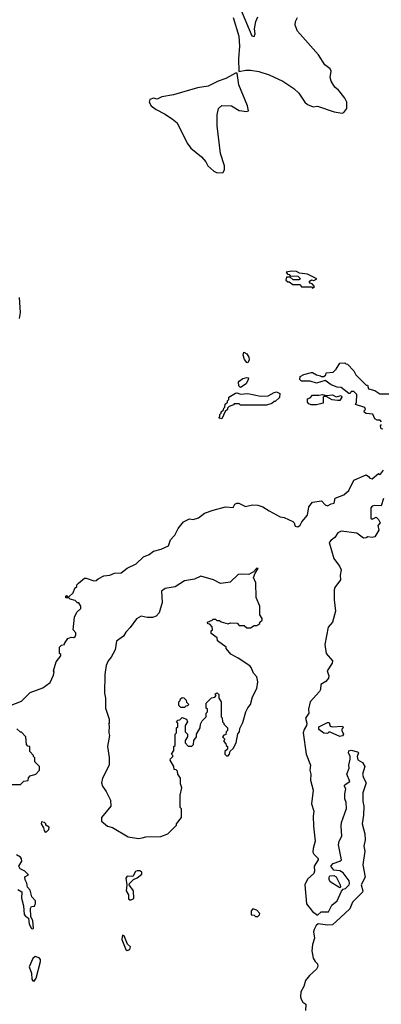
# Model space of a CAD drawing. Extents: x 2239805 to 2396427, y 665731 to 772158.
# Tile 62 of 256: x 2324669 to 2327577, y 695674 to 703589. Entities that reach past the tile are written whole.
import ezdxf

# ---------------------------------------------------------------- set-up
doc = ezdxf.new("R2010")
doc.units = 0

msp = doc.modelspace()

# ---------------------------------------------------------------- linework, layer by layer
at = {"layer": '0CON05XD'}
for points in [[(2326437.5, 703695), (2326535, 703457.5), (2326555, 703452.5)], [(2326385, 703606.7), (2326431.9, 703455), (2326436.9, 703375), (2326429.2, 703275), (2326431.7, 703171.7), (2326487, 703183), (2326525, 703183.3), (2326593, 703173), (2326675, 703146.2), (2326785, 703093.3), (2326872.5, 703035), (2326915, 702997.5), (2326962.5, 702925), (2326985, 702907.5), (2327028.3, 702888.3), (2327065, 702892.5), (2327197, 702847), (2327261.7, 702838.3), (2327276.4, 702843.6), (2327300, 702875), (2327301.2, 702925), (2327285, 702956.7), (2327245.6, 703005.6), (2327233.2, 703023.2), (2327202.9, 703045), (2327175, 703093.8), (2327165.6, 703125), (2327172.9, 703175), (2327165, 703193.8), (2327123.3, 703225), (2327072.5, 703305), (2326902.5, 703495), (2326883.3, 703545), (2326887.5, 703575), (2326902.5, 703605)], [(2326555, 703452.5), (2326562.5, 703475), (2326558.8, 703515), (2326568.8, 703575), (2326585, 703612.5)], [(2326258.3, 702358.3), (2326305, 702360), (2326317.5, 702385), (2326317.5, 702415), (2326283.6, 702513.6), (2326256.7, 702735), (2326257, 702823), (2326267.5, 702875), (2326295, 702897.5), (2326373, 702897), (2326435, 702858.8), (2326495, 702850), (2326510, 702855), (2326502.5, 702895), (2326431.2, 703065), (2326418.3, 703158.3), (2326405, 703157.5), (2326327.5, 703115), (2326265, 703093.3), (2326185.3, 703054.7), (2326100, 703040), (2325905, 702983.9), (2325812.2, 702967.8), (2325775, 702950), (2325745, 702956.7), (2325715, 702945.7), (2325710.6, 702925), (2325726.7, 702896.7), (2325765.9, 702865.9), (2325835, 702831.2), (2325895, 702792.5), (2325935, 702760), (2326016.7, 702595), (2326046.1, 702556.1), (2326132.5, 702485), (2326167.5, 702445), (2326183.6, 702413.6), (2326230.7, 702370.7), (2326258.3, 702358.3)], [(2327025, 701430), (2327040, 701445), (2327020, 701465), (2327005, 701470), (2326997.5, 701485), (2327015, 701496.7), (2327035, 701493.3), (2327060, 701505), (2326985, 701542), (2326920.7, 701550.7), (2326895, 701563.3), (2326855, 701566.7), (2326811.7, 701558.3), (2326821.7, 701541.7), (2326835, 701540), (2326845, 701530), (2326907, 701527), (2326927.5, 701505), (2326915, 701497.5), (2326868.3, 701498.3), (2326845, 701520), (2326815, 701520), (2326810, 701495), (2326825, 701480), (2326835, 701480), (2326865, 701460), (2326925, 701460), (2326935, 701440), (2327015, 701440), (2327025, 701430)], [(2324665.7, 701355), (2324672, 701235), (2324665, 701187.5)], [(2326505, 700830), (2326495, 700832.5), (2326476.1, 700856.1), (2326467.5, 700892.5), (2326473, 700917), (2326495, 700902.5), (2326512, 700875), (2326514, 700855), (2326505, 700830)], [(2327580, 700355), (2327568.3, 700368.3), (2327545, 700370), (2327525, 700380), (2327508.3, 700418.3), (2327455, 700422.5), (2327441.7, 700431.7), (2327440, 700445), (2327450, 700455), (2327445, 700470), (2327370, 700495), (2327377.5, 700515), (2327380, 700575), (2327355, 700600), (2327335, 700600), (2327326.7, 700583.3), (2327315, 700582.5), (2327255, 700632.5), (2327223.6, 700633.6), (2327175, 700653.8), (2327125, 700687.5), (2327055, 700667.5), (2327005, 700683.3), (2326935, 700683.3), (2326922.5, 700695), (2326925, 700720), (2326955, 700737.5), (2327015, 700752.5), (2327025, 700752.5), (2327055, 700732.5), (2327087, 700727), (2327095, 700720), (2327115, 700720), (2327130, 700735), (2327135, 700750), (2327190, 700755), (2327215, 700780), (2327243, 700827), (2327285, 700830), (2327291.7, 700821.7), (2327305, 700820), (2327357.5, 700765), (2327372.5, 700735), (2327455, 700650), (2327465, 700650), (2327475, 700622.5), (2327525, 700607.5), (2327565, 700580), (2327655, 700580)], [(2326445, 700632.5), (2326432.5, 700645), (2326430, 700675), (2326435, 700682.5), (2326465, 700703.3), (2326495, 700712.5), (2326508.3, 700708.3), (2326507.5, 700695), (2326489.3, 700660.7), (2326445, 700632.5)], [(2326295, 700380), (2326270, 700385), (2326280, 700395), (2326280, 700415), (2326290, 700425), (2326290, 700435), (2326308.3, 700451.7), (2326310, 700465), (2326320, 700475), (2326321.7, 700498.3), (2326340, 700515), (2326340, 700525), (2326350, 700535), (2326350, 700555), (2326405, 700587.5), (2326415, 700590), (2326445, 700577.5), (2326505, 700582.5), (2326605, 700562.5), (2326666.4, 700563.6), (2326715, 700592.5), (2326735, 700597.5), (2326760, 700585), (2326758.3, 700551.7), (2326725, 700520), (2326715, 700520), (2326697, 700503), (2326655, 700490), (2326445, 700490), (2326435, 700500), (2326395, 700500), (2326388.3, 700491.7), (2326355, 700480), (2326340, 700465), (2326340, 700455), (2326321.7, 700438.3), (2326295, 700380)], [(2327055, 700492.5), (2327013, 700493), (2326995, 700500), (2326983, 700513), (2326985, 700540), (2327005, 700550), (2327025, 700570), (2327075, 700570), (2327105, 700576.7), (2327135, 700567.5), (2327185, 700572.5), (2327215, 700557.5), (2327255, 700566.7), (2327260, 700555), (2327245, 700527.5), (2327225, 700527.5), (2327183, 700533), (2327135, 700560), (2327115, 700560), (2327110, 700555), (2327110, 700505), (2327055, 700492.5)], [(2327588.3, 700298.3), (2327575, 700300), (2327570, 700325), (2327580, 700335)], [(2324588.3, 698071.7), (2324685, 698110), (2324755, 698180), (2324855, 698217.5), (2324915, 698260), (2324941.7, 698318.3), (2324947.5, 698345), (2324942.5, 698355), (2324963.3, 698426.7), (2325000, 698475), (2325000, 698485), (2324990, 698495), (2324990, 698545), (2325005, 698560), (2325030, 698565), (2325030, 698575), (2325057, 698613), (2325083.9, 698626.1), (2325105, 698623.3), (2325115, 698630), (2325121.2, 698645), (2325120.7, 698660.7), (2325100, 698685), (2325110, 698785), (2325130, 698825), (2325160, 698855), (2325160, 698875), (2325145, 698900), (2325135, 698900), (2325115, 698920), (2325075, 698930), (2325065, 698940), (2325041.7, 698941.7), (2325040, 698955), (2325045, 698960), (2325051.7, 698951.7), (2325065, 698950), (2325098.3, 698981.7), (2325111.7, 699018.3), (2325128.3, 699031.7), (2325130, 699045), (2325141.7, 699058.3), (2325190.7, 699099.3), (2325205, 699100), (2325265, 699077.5), (2325285, 699080), (2325300, 699095), (2325345, 699117.5), (2325395, 699122.5), (2325431.7, 699138.3), (2325485, 699142.9), (2325535, 699180), (2325605, 699214.4), (2325665, 699270.5), (2325709.4, 699290.6), (2325745, 699315.5), (2325808.3, 699331.7), (2325865, 699360), (2325883, 699407), (2325916.3, 699443.7), (2325945, 699497.5), (2325987, 699553), (2326033.9, 699576.1), (2326065, 699571.2), (2326106.6, 699583.4), (2326155, 699622.5), (2326225, 699646), (2326323.6, 699673.6), (2326385, 699667.5), (2326400, 699695), (2326415, 699702.5), (2326431.7, 699701.7), (2326485, 699674.2), (2326541.2, 699688.8), (2326585, 699685.7), (2326625, 699673.1), (2326675, 699639.2), (2326765, 699592.9), (2326796.4, 699586.4), (2326865, 699554), (2326876, 699545), (2326885, 699516.7), (2326905, 699512), (2326923.8, 699525), (2326938.3, 699551.7), (2326984.2, 699605), (2326995, 699673.3), (2327025, 699709.2), (2327095, 699720), (2327125, 699690), (2327145, 699680), (2327175, 699697.5), (2327198.3, 699701.7), (2327207, 699743), (2327275, 699770), (2327317.3, 699802.7), (2327355, 699886.7), (2327455, 699928.8), (2327475, 699917.5), (2327485, 699902.5), (2327505, 699897.5), (2327555, 699940), (2327563, 699933), (2327570, 699935), (2327595, 699966.7)], [(2327595, 699740), (2327575, 699680), (2327525, 699682.5), (2327505, 699676.7), (2327493.3, 699665), (2327491.7, 699581.7), (2327505, 699572.5), (2327535, 699590), (2327555, 699570), (2327567.5, 699545), (2327548.3, 699521.7), (2327557.5, 699485), (2327525, 699432.5), (2327505, 699426.7), (2327468.3, 699431.7), (2327455, 699422.5), (2327435, 699420), (2327381.7, 699461.7), (2327255, 699476.7), (2327226.7, 699463.3), (2327203.9, 699426.1), (2327173.3, 699405), (2327156.7, 699385), (2327195, 699257.5), (2327241.2, 699195), (2327253.8, 699165), (2327246.4, 699123.6), (2327248.8, 699085), (2327204.3, 699025), (2327198.9, 699005), (2327198.9, 698925), (2327209.2, 698835), (2327184.3, 698745.7), (2327148.9, 698705), (2327122.5, 698565), (2327132.5, 698495), (2327184, 698435), (2327182, 698415), (2327140.8, 698355), (2327154, 698315), (2327152, 698295), (2327130.5, 698269.5), (2327090, 698245), (2327088, 698205), (2327080.8, 698189.2), (2327005.8, 698105), (2326992.9, 698045), (2326994, 698015), (2326968, 697975), (2326977.5, 697935), (2326976, 697915), (2326956.1, 697883.9), (2326950, 697855), (2326974.2, 697685), (2327008, 697595), (2327002, 697555), (2327009.4, 697525), (2327008.6, 697475), (2327030, 697395), (2327015.7, 697285), (2327035.7, 697225.7), (2327030, 697185), (2327032.5, 697105), (2327046.2, 696985), (2327028.8, 696925), (2327027, 696897), (2327035, 696880), (2327070, 696845), (2327070, 696835), (2327037.5, 696785), (2327040, 696745), (2327033.8, 696725), (2326985, 696680), (2326963.1, 696635), (2326975, 696482.5), (2327025, 696420), (2327065, 696390), (2327093, 696417), (2327153.6, 696416.4), (2327179.5, 696470.5), (2327222.5, 696505), (2327257.5, 696582.5), (2327271.7, 696598.3), (2327290, 696605), (2327320, 696635), (2327322.5, 696645), (2327320, 696665), (2327271.7, 696731.7), (2327245, 696746.7), (2327195, 696752.5), (2327172.5, 696785), (2327190, 696805), (2327245, 696823.3), (2327256.7, 696835), (2327234, 696955), (2327238.8, 696985), (2327260, 697025), (2327253.3, 697105), (2327257.5, 697135), (2327296.4, 697246.4), (2327293.8, 697295), (2327283.8, 697325), (2327283.8, 697365), (2327292.5, 697405), (2327282.5, 697425), (2327282.5, 697435), (2327294.1, 697445.9), (2327323.3, 697465), (2327301.2, 697525), (2327319.3, 697570.7), (2327316.2, 697595), (2327326.7, 697645), (2327327, 697667), (2327312.5, 697695), (2327315, 697710), (2327335, 697717.5), (2327385, 697702.5), (2327392.5, 697695), (2327383.3, 697665), (2327389.3, 697639.3), (2327427, 697617), (2327444, 697585), (2327425.8, 697525), (2327434.3, 697494.3), (2327456, 697455), (2327429.4, 697375), (2327428.6, 697305), (2327437.6, 697267.6), (2327434, 697195), (2327422, 697125), (2327444, 697045), (2327447.5, 696995), (2327436.7, 696945), (2327445.6, 696905), (2327428.6, 696795), (2327447.1, 696695), (2327416.2, 696635), (2327429.2, 696585), (2327425.7, 696574.3), (2327345.8, 696494.2), (2327325, 696441.2), (2327248.1, 696371.9), (2327185, 696312.5), (2327145, 696310), (2327069.2, 696320.8), (2327053.8, 696306.2), (2327036.7, 696275), (2327033.3, 696255), (2327040.6, 696205), (2327022.9, 696155), (2327017.7, 696102.3), (2327028, 696045), (2327045, 696017.5), (2327065, 696000), (2327066.4, 695976.4), (2327056.7, 695955), (2326999.2, 695905), (2326968.6, 695865), (2326953.1, 695816.9), (2326931.1, 695775), (2326926.9, 695735), (2326931.9, 695715), (2326945, 695690), (2326970, 695675), (2326966.7, 695625)], [(2325625, 697007.5), (2325655, 697012.5), (2325685, 697020), (2325805, 697022.5), (2325860, 697045), (2325930, 697115), (2325930, 697125), (2325970, 697175), (2325970, 697245), (2325960, 697255), (2325960, 697355), (2325972.5, 697415), (2325962.5, 697445), (2325961.7, 697491.7), (2325940, 697525), (2325938.3, 697548.3), (2325928.3, 697558.3), (2325911.7, 697561.7), (2325910, 697585), (2325880, 697635), (2325883, 697647), (2325900, 697665), (2325900, 697675), (2325890, 697685), (2325910, 697715), (2325910, 697745), (2325920, 697755), (2325920, 697845), (2325930, 697855), (2325930, 697895), (2325940, 697905), (2325940, 697935), (2325931.7, 697948.3), (2325941.7, 697958.3), (2325958.3, 697961.7), (2325975, 697980), (2326010, 697965), (2326017.5, 697945), (2326000, 697915), (2326000, 697865), (2326020, 697845), (2326020, 697825), (2326000, 697795), (2326000, 697775), (2326025, 697750), (2326055, 697750), (2326067, 697763), (2326070, 697795), (2326090, 697825), (2326090, 697845), (2326120, 697895), (2326122.5, 697925), (2326137, 697953), (2326170, 697985), (2326170, 698015), (2326180, 698025), (2326180, 698045), (2326170, 698055), (2326170, 698095), (2326211.7, 698138.3), (2326238.3, 698141.7), (2326250, 698155), (2326241.7, 698168.3), (2326258.3, 698178.3), (2326270, 698165), (2326270, 698135), (2326290, 698105), (2326290, 697985), (2326297, 697977), (2326300, 697945), (2326310, 697935), (2326310, 697925), (2326340, 697895), (2326340, 697875), (2326330, 697865), (2326328.3, 697841.7), (2326311.7, 697838.3), (2326300, 697825), (2326320, 697805), (2326310, 697795), (2326310, 697785), (2326328.3, 697768.3), (2326330, 697755), (2326340, 697745), (2326340, 697725), (2326320, 697705), (2326320, 697685), (2326331.7, 697671.7), (2326345, 697670), (2326357.5, 697685), (2326361.7, 697708.3), (2326385, 697730), (2326410, 697775), (2326423, 697847), (2326437.5, 697865), (2326438.3, 697891.7), (2326465, 697940), (2326488.8, 698025), (2326504.1, 698055.9), (2326525.6, 698084.4), (2326540.8, 698145), (2326577, 698213), (2326583.8, 698265), (2326577.5, 698305), (2326550, 698335), (2326531.7, 698381.7), (2326520, 698395), (2326425, 698457.5), (2326367, 698487), (2326330, 698535), (2326330, 698545), (2326260, 698595), (2326258.3, 698618.3), (2326210, 698655), (2326210, 698675), (2326220, 698685), (2326218.3, 698708.3), (2326198.3, 698728.3), (2326181.7, 698731.7), (2326180, 698745), (2326218.3, 698761.7), (2326225, 698770), (2326245, 698770), (2326255, 698760), (2326275, 698760), (2326288.3, 698748.3), (2326345, 698732.5), (2326365, 698740), (2326417, 698737), (2326435, 698720), (2326475, 698720), (2326495, 698700), (2326525, 698700), (2326555, 698720), (2326575, 698720), (2326600, 698735), (2326600, 698745), (2326618.3, 698761.7), (2326620, 698775), (2326600, 698805), (2326600, 698875), (2326570, 698945), (2326567, 699063), (2326550, 699105), (2326561.7, 699138.3), (2326588.3, 699178.3), (2326575, 699180), (2326550, 699150), (2326511.7, 699128.3), (2326455, 699132.5), (2326425, 699127.5), (2326362.5, 699067.5), (2326346.4, 699063.6), (2326285, 699057.5), (2326227, 699087), (2326125, 699115.8), (2326075, 699091.2), (2325995, 699076.7), (2325919.1, 699030.9), (2325840, 699015), (2325810, 698995), (2325815.9, 698904.1), (2325790.5, 698819.5), (2325766.8, 698793.2), (2325737.9, 698782.1), (2325695, 698783.1), (2325645, 698794.4), (2325607.8, 698772.2), (2325557.8, 698702.2), (2325522.9, 698665), (2325505, 698633.8), (2325447.9, 698592.1), (2325437, 698523), (2325406, 698464), (2325380, 698435), (2325363.9, 698396.1), (2325353.6, 698325), (2325350.8, 698175), (2325360, 698135), (2325360, 698055), (2325390, 697965), (2325390, 697935), (2325382.5, 697925), (2325390, 697915), (2325386.7, 697855), (2325391.2, 697835), (2325375.8, 697745), (2325388.3, 697658.3), (2325388.5, 697595), (2325335, 697490.8), (2325328.2, 697455), (2325335, 697426), (2325365.7, 697385), (2325399.5, 697315), (2325403.2, 697266.8), (2325328.6, 697175), (2325326, 697145), (2325375, 697105.6), (2325415, 697093.8), (2325541.3, 697021.3), (2325625, 697007.5)], [(2325995, 698060), (2325965, 698060), (2325950, 698075), (2325950, 698105), (2325960, 698115), (2325961.7, 698128.3), (2325975, 698140), (2325988.3, 698138.3), (2326008.3, 698118.3), (2326011.7, 698101.7), (2326030, 698085), (2326018.3, 698071.7), (2326005, 698070), (2325995, 698060)], [(2327245, 697826.7), (2327165, 697860), (2327155, 697860), (2327145, 697850), (2327115, 697853.8), (2327075, 697883.3), (2327073.8, 697905), (2327145, 697940), (2327158.3, 697938.3), (2327165, 697910), (2327183.3, 697903.3), (2327265, 697910), (2327270, 697895), (2327260, 697885), (2327260, 697875), (2327272.5, 697845), (2327265, 697832.5), (2327245, 697826.7)], [(2324525, 697440), (2324675, 697440), (2324701.7, 697468.3), (2324738.3, 697471.7), (2324740, 697495), (2324755, 697510), (2324800, 697525), (2324830, 697555), (2324830, 697585), (2324791.7, 697621.7), (2324790, 697655), (2324780, 697665), (2324780, 697675), (2324750, 697705), (2324750, 697745), (2324735, 697750), (2324723, 697763), (2324720, 697825), (2324685, 697860), (2324675, 697860), (2324647, 697887)], [(2324875, 697057.5), (2324885, 697060), (2324905, 697080), (2324906.7, 697096.7), (2324880, 697115), (2324880, 697125), (2324870, 697135), (2324845, 697140), (2324843.3, 697125), (2324861.7, 697091.7), (2324865, 697070), (2324875, 697057.5)], [(2324775, 696280), (2324780, 696285), (2324776.2, 696345), (2324758.3, 696378.3), (2324757.5, 696445), (2324765, 696460), (2324788.3, 696461.7), (2324797.5, 696485), (2324797.5, 696505), (2324766.4, 696536.4), (2324755, 696590), (2324732.5, 696615), (2324727, 696647), (2324712.5, 696675), (2324711.7, 696698.3), (2324740, 696715), (2324710, 696745), (2324673.6, 696763.6), (2324663, 696783), (2324686.7, 696825), (2324685, 696843.3), (2324675, 696857.5), (2324645, 696876.2)], [(2325565, 696513.3), (2325586.7, 696525), (2325583.3, 696585), (2325550, 696635), (2325552.5, 696645), (2325583.6, 696676.4), (2325615, 696691.2), (2325650.5, 696719.5), (2325651.2, 696735), (2325635.7, 696745.7), (2325615, 696747.5), (2325599.5, 696740.5), (2325578.8, 696701.2), (2325535, 696703.3), (2325523, 696687), (2325530, 696635), (2325526, 696585), (2325543.8, 696555), (2325545, 696522.5), (2325555, 696513.3), (2325565, 696513.3)], [(2327245, 696610), (2327167, 696657), (2327157, 696677), (2327156.7, 696695), (2327164.1, 696705.9), (2327195, 696710), (2327215, 696697.5), (2327247.5, 696635), (2327250, 696615), (2327245, 696610)], [(2324655, 696597.5), (2324686.8, 696576.8), (2324683, 696527), (2324700, 696465), (2324705, 696396.9), (2324715, 696381.1), (2324740, 696365), (2324745, 696316.7), (2324765, 696282.5), (2324775, 696280)], [(2326585, 696380), (2326598.3, 696391.7), (2326600, 696405), (2326575, 696430), (2326545, 696440), (2326530, 696425), (2326531.7, 696391.7), (2326555, 696390), (2326565, 696380), (2326585, 696380)], [(2325535, 696106.7), (2325555, 696113.3), (2325560, 696135), (2325536.4, 696156.4), (2325510, 696225), (2325495, 696230), (2325490, 696195), (2325524.3, 696115), (2325535, 696106.7)], [(2324785, 695858.8), (2324801.4, 695885), (2324837.3, 696017.3), (2324835.8, 696035), (2324826.5, 696046.5), (2324795, 696057.5), (2324775, 696042), (2324745.6, 695975), (2324764, 695925), (2324767.8, 695875), (2324775, 695861.2), (2324785, 695858.8)]]:
    msp.add_lwpolyline(points, dxfattribs=at)

doc.saveas('drawing.dxf')
